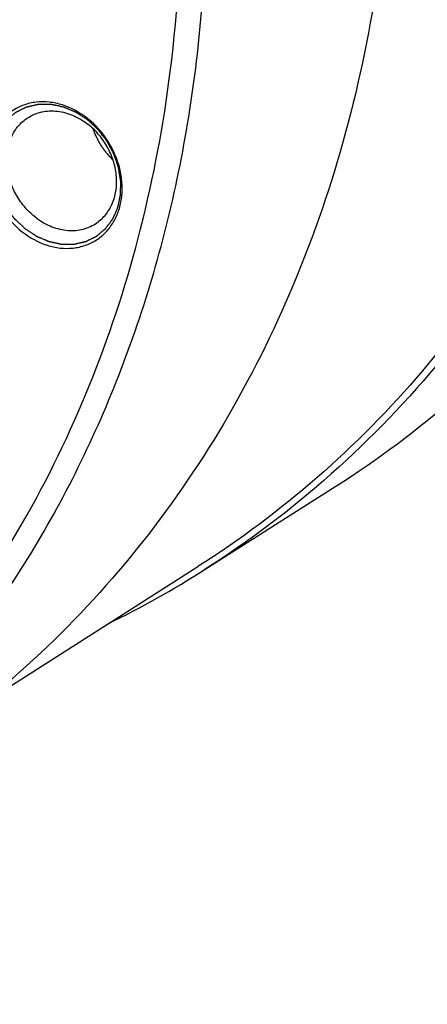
# Model space of a CAD drawing. Header units: millimetres. Extents: x 0 to 420, y 0 to 297.
# Tile 73 of 108: x 173.59 to 181.85, y 17.7 to 37.67. Entities that reach past the tile are written whole.
import ezdxf

# ---------------------------------------------------------------- set-up
doc = ezdxf.new("R2010")
doc.units = ezdxf.units.MM
doc.header["$LTSCALE"] = 23.1
doc.layers.add('NOS-TELESO', color=7, linetype='CONTINUOUS')

msp = doc.modelspace()

# ---------------------------------------------------------------- linework, layer by layer
at = {"layer": 'NOS-TELESO', "color": 7, "linetype": 'Continuous'}
for p, q in [((177.32508, 26.50474), (179.99532, 28.20383)), ((172.82292, 23.78816), (177.19729, 26.57159))]:
    msp.add_line(p, q, dxfattribs=at)
for centre, radius, start, end in [((173.86373, 34.27336), 1.76857, 51.121439, 51.765005), ((166.53881, 43.45684), 20.09272, 296.111906, 302.467746)]:
    msp.add_arc(centre, radius, start, end, dxfattribs=at)
for points, knots in [([(179.99532, 28.20383), (180.84742, 28.74602), (182.47807, 29.96609), (184.63296, 32.15276), (186.46942, 34.66534), (187.95905, 37.46373), (189.08018, 40.50448), (189.81672, 43.74078), (190.15848, 47.12332), (190.1011, 50.6009), (189.64608, 54.12107), (188.80073, 57.63086), (187.57811, 61.07745), (185.99681, 64.40901), (184.08081, 67.57534), (181.85886, 70.52885), (179.36483, 73.22465), (177.53187, 74.83497), (176.58106, 75.58411)], [0, 0, 0, 0, 0.05515499, 0.11071862, 0.1670663, 0.22451177, 0.28328681, 0.3435301, 0.4052847, 0.46850219, 0.53305161, 0.59873141, 0.66528324, 0.73240676, 0.79977486, 0.86704917, 0.93389562, 1, 1, 1, 1]), ([(173.79726, 73.75446), (174.74411, 73.00843), (176.56943, 71.40483), (179.05307, 68.72026), (181.26576, 65.77906), (183.17378, 62.62591), (184.74849, 59.30824), (185.96602, 55.87601), (186.80784, 52.38084), (187.26097, 48.87534), (187.31811, 45.41225), (186.97777, 42.0438), (186.2443, 38.82099), (185.12784, 35.79291), (183.64442, 33.00618), (181.81561, 30.50407), (179.6697, 28.32651), (178.04584, 27.11153), (177.19729, 26.57159)], [0, 0, 0, 0, 0.06610438, 0.13295083, 0.20022514, 0.26759324, 0.33471676, 0.40126859, 0.46694839, 0.53149781, 0.5947153, 0.6564699, 0.71671319, 0.77548823, 0.8329337, 0.88928138, 0.94484501, 1, 1, 1, 1]), ([(167.59936, 69.86902), (168.55017, 69.11987), (170.38314, 67.50955), (172.87716, 64.81376), (175.09911, 61.86025), (177.01511, 58.69391), (178.59641, 55.36236), (179.81903, 51.91576), (180.66438, 48.40597), (181.1194, 44.8858), (181.17678, 41.40822), (180.83502, 38.02568), (180.09848, 34.78939), (178.97735, 31.74863), (177.48772, 28.95024), (175.65126, 26.43766), (173.49637, 24.25099), (171.86572, 23.03093), (171.01362, 22.48873)], [0, 0, 0, 0, 0.06610438, 0.13295083, 0.20022514, 0.26759324, 0.33471676, 0.40126859, 0.46694839, 0.53149781, 0.5947153, 0.6564699, 0.71671319, 0.77548822, 0.8329337, 0.88928138, 0.94484501, 1, 1, 1, 1]), ([(167.25101, 20.09457), (167.82883, 20.46224), (168.94953, 21.25882), (170.5036, 22.62223), (171.92157, 24.14566), (173.19321, 25.81808), (174.30974, 27.62763), (175.26338, 29.56139), (176.04759, 31.60587), (176.86669, 34.48245), (177.43198, 38.2872), (177.37009, 43.00358), (176.57988, 47.78139), (175.58953, 50.89846), (174.98427, 52.42902)], [0, 0, 0, 0, 0.05707086, 0.11433814, 0.17199083, 0.23020349, 0.28913033, 0.34890044, 0.4096145, 0.47134277, 0.59785879, 0.72852183, 0.86284815, 1, 1, 1, 1]), ([(176.63877, 36.61153), (176.801, 37.89019), (176.94753, 40.50679), (176.64808, 44.46833), (175.84007, 48.44411), (174.97801, 51.03691), (174.46949, 52.3129)], [0, 0, 0, 0, 0.24154583, 0.48935926, 0.74258387, 1, 1, 1, 1]), ([(187.17916, 50.72191), (187.34129, 49.48557), (187.47651, 47.62477), (187.4278, 45.15896), (187.2297, 42.76126), (186.70561, 39.85232), (185.80387, 37.07623), (184.86819, 34.9922), (184.06813, 33.51107), (183.16892, 32.10903), (181.84869, 30.36059), (179.96655, 28.39296), (178.23329, 27.08264), (177.32508, 26.50474)], [0, 0, 0, 0, 0.13553971, 0.20216248, 0.26795293, 0.39690471, 0.52248254, 0.58412003, 0.64503442, 0.70529672, 0.76499171, 0.88298703, 1, 1, 1, 1]), ([(138.43144, 23.49535), (139.34145, 22.77835), (141.21968, 21.45029), (144.20377, 19.7921), (147.28914, 18.508), (150.43054, 17.61769), (153.5822, 17.13493), (156.69783, 17.06783), (159.73124, 17.41844), (162.63698, 18.18256), (165.37102, 19.34949), (167.89164, 20.902), (170.16047, 22.81649), (172.1433, 25.06356), (173.81079, 27.60871), (175.13885, 30.41342), (176.10864, 33.43499), (176.50277, 35.53959), (176.63877, 36.61153)], [0, 0, 0, 0, 0.06931812, 0.1373295, 0.20386306, 0.26882602, 0.33221449, 0.3941203, 0.45473217, 0.51432932, 0.57326628, 0.63194873, 0.69080259, 0.75024012, 0.81062805, 0.87226188, 0.93534888, 1, 1, 1, 1]), ([(174.95828, 35.66254), (174.80734, 35.78146), (174.55212, 35.92254), (174.1873, 36.00104), (173.92102, 36.00194), (173.66857, 35.94483), (173.44013, 35.83161), (173.24529, 35.66677), (173.09196, 35.45732), (172.98588, 35.21202), (172.93061, 34.94069), (172.92776, 34.65369), (172.99403, 34.26172), (173.20169, 33.79431), (173.47781, 33.48848), (173.63631, 33.3636)], [0, 0, 0, 0, 0.12927841, 0.19065013, 0.24970703, 0.30695509, 0.36323455, 0.4195779, 0.47700465, 0.53632066, 0.59798641, 0.66207526, 0.72830328, 0.86425455, 1, 1, 1, 1]), ([(173.69309, 33.42889), (173.6843, 33.43708), (173.66674, 33.45347), (173.64038, 33.47805), (173.61403, 33.50263), (173.58768, 33.52721), (173.56572, 33.54769), (173.54815, 33.56408), (173.53497, 33.57637), (173.52399, 33.58661), (173.51521, 33.59481), (173.50862, 33.60095), (173.50203, 33.6071), (173.49654, 33.61222), (173.49215, 33.61632), (173.4894, 33.61888), (173.48721, 33.62092), (173.48556, 33.62246), (173.48419, 33.62374), (173.48323, 33.62463), (173.48268, 33.62515), (173.48225, 33.62551), (173.48192, 33.62599), (173.48145, 33.62658), (173.48064, 33.62764), (173.47948, 33.62914), (173.47808, 33.63095), (173.47622, 33.63336), (173.4739, 33.63637), (173.47017, 33.64119), (173.46552, 33.64721), (173.45994, 33.65443), (173.45436, 33.66166), (173.44692, 33.67129), (173.43761, 33.68333), (173.42645, 33.69778), (173.41156, 33.71704), (173.39296, 33.74113), (173.37435, 33.76521), (173.35947, 33.78447), (173.3483, 33.79892), (173.339, 33.81096), (173.33156, 33.8206), (173.32597, 33.82782), (173.32039, 33.83504), (173.31574, 33.84106), (173.31202, 33.84588), (173.30969, 33.84889), (173.30783, 33.8513), (173.30644, 33.85311), (173.30528, 33.85461), (173.30446, 33.85566), (173.304, 33.85627), (173.30363, 33.8567), (173.30338, 33.85722), (173.30301, 33.85789), (173.30238, 33.85906), (173.30146, 33.86073), (173.30038, 33.86274), (173.29892, 33.86542), (173.2971, 33.86876), (173.29419, 33.87411), (173.29056, 33.8808), (173.2862, 33.88883), (173.28183, 33.89686), (173.27601, 33.90757), (173.26874, 33.92095), (173.26002, 33.93701), (173.24838, 33.95842), (173.23384, 33.98518), (173.2193, 34.01194), (173.20766, 34.03335), (173.19893, 34.04941), (173.19166, 34.06279), (173.18585, 34.07349), (173.18148, 34.08152), (173.17712, 34.08955), (173.17348, 34.09624), (173.17057, 34.1016), (173.16876, 34.10494), (173.1673, 34.10762), (173.16621, 34.10962), (173.16531, 34.1113), (173.16466, 34.11247), (173.16431, 34.11314), (173.16401, 34.11363), (173.16385, 34.11418), (173.16359, 34.1149), (173.16315, 34.11617), (173.16252, 34.11798), (173.16177, 34.12015), (173.16076, 34.12304), (173.1595, 34.12666), (173.15749, 34.13245), (173.15498, 34.13968), (173.15196, 34.14837), (173.14894, 34.15705), (173.14492, 34.16862), (173.13989, 34.18309), (173.13385, 34.20046), (173.1258, 34.22361), (173.11575, 34.25255), (173.10569, 34.28149), (173.09764, 34.30464), (173.0916, 34.32201), (173.08657, 34.33648), (173.08255, 34.34805), (173.07953, 34.35674), (173.07651, 34.36542), (173.074, 34.37265), (173.07199, 34.37844), (173.07073, 34.38206), (173.06972, 34.38495), (173.06897, 34.38712), (173.06834, 34.38893), (173.0679, 34.3902), (173.06766, 34.39092), (173.06743, 34.39146), (173.06738, 34.39201), (173.06724, 34.39273), (173.06704, 34.394), (173.06673, 34.39581), (173.06637, 34.39799), (173.06589, 34.40089), (173.06528, 34.40451), (173.06431, 34.41032), (173.0631, 34.41757), (173.06165, 34.42627), (173.0602, 34.43497), (173.05826, 34.44657), (173.05584, 34.46107), (173.05294, 34.47847), (173.04907, 34.50167), (173.04423, 34.53068), (173.03939, 34.55968), (173.03551, 34.58288), (173.03261, 34.60029), (173.03019, 34.61479), (173.02825, 34.62639), (173.0268, 34.63509), (173.02535, 34.64379), (173.02414, 34.65104), (173.02317, 34.65684), (173.02257, 34.66047), (173.02208, 34.66337), (173.02172, 34.66554), (173.02142, 34.66735), (173.0212, 34.66862), (173.02109, 34.66935), (173.02097, 34.6699), (173.02101, 34.67043), (173.021, 34.67114), (173.02103, 34.67238), (173.02104, 34.67416), (173.02107, 34.6763), (173.02111, 34.67914), (173.02115, 34.6827), (173.02122, 34.68839), (173.0213, 34.6955), (173.02141, 34.70404), (173.02151, 34.71258), (173.02165, 34.72396), (173.02182, 34.73819), (173.02203, 34.75526), (173.0223, 34.77803), (173.02265, 34.80649), (173.02299, 34.83495), (173.02326, 34.85771), (173.02347, 34.87479), (173.02364, 34.88901), (173.02378, 34.9004), (173.02388, 34.90893), (173.02399, 34.91747), (173.02407, 34.92459), (173.02414, 34.93028), (173.02419, 34.93384), (173.02422, 34.93668), (173.02424, 34.93882), (173.02427, 34.94059), (173.02428, 34.94184), (173.0243, 34.94255), (173.02427, 34.94309), (173.02441, 34.94358), (173.02453, 34.94426), (173.02478, 34.94543), (173.02512, 34.94711), (173.02554, 34.94912), (173.02609, 34.9518), (173.02678, 34.95516), (173.02788, 34.96052), (173.02926, 34.96723), (173.03092, 34.97528), (173.03257, 34.98333), (173.03478, 34.99406), (173.03753, 35.00747), (173.04084, 35.02357), (173.04526, 35.04503), (173.05077, 35.07186), (173.05629, 35.09869), (173.0607, 35.12015), (173.06401, 35.13624), (173.06676, 35.14966), (173.06897, 35.16039), (173.07063, 35.16844), (173.07228, 35.17649), (173.07366, 35.18319), (173.07476, 35.18856), (173.07545, 35.19191), (173.076, 35.19459), (173.07642, 35.19661), (173.07676, 35.19828), (173.077, 35.19946), (173.07715, 35.20013), (173.07722, 35.20064), (173.07745, 35.20109), (173.07771, 35.20171), (173.07818, 35.20278), (173.07885, 35.20432), (173.07965, 35.20616), (173.08072, 35.20862), (173.08206, 35.21169), (173.0842, 35.21661), (173.08688, 35.22275), (173.09009, 35.23013), (173.0933, 35.2375), (173.09759, 35.24733), (173.10294, 35.25962), (173.10936, 35.27437), (173.11793, 35.29403), (173.12863, 35.31861), (173.13934, 35.34319), (173.14791, 35.36285), (173.15433, 35.37759), (173.15968, 35.38988), (173.16397, 35.39972), (173.16718, 35.40709), (173.17039, 35.41446), (173.17307, 35.42061), (173.17521, 35.42552), (173.17655, 35.4286), (173.17762, 35.43105), (173.17842, 35.4329), (173.17909, 35.43443), (173.17955, 35.43551), (173.17983, 35.43612), (173.18, 35.4366), (173.18032, 35.43696), (173.18068, 35.43748), (173.18135, 35.43838), (173.18229, 35.43966), (173.18343, 35.4412), (173.18494, 35.44326), (173.18683, 35.44582), (173.18985, 35.44993), (173.19363, 35.45506), (173.19816, 35.46122), (173.2027, 35.46738), (173.20874, 35.4756), (173.2163, 35.48586), (173.22537, 35.49818), (173.23746, 35.51461), (173.25258, 35.53514), (173.26769, 35.55567), (173.27979, 35.5721), (173.28886, 35.58442), (173.29641, 35.59469), (173.30246, 35.6029), (173.30699, 35.60906), (173.31153, 35.61522), (173.31531, 35.62035), (173.31833, 35.62446), (173.32022, 35.62702), (173.32173, 35.62908), (173.32286, 35.63062), (173.32381, 35.6319), (173.32447, 35.6328), (173.32485, 35.63331), (173.32511, 35.63372), (173.3255, 35.63399), (173.32596, 35.63441), (173.32681, 35.63511), (173.328, 35.63612), (173.32943, 35.63733), (173.33134, 35.63895), (173.33372, 35.64097), (173.33754, 35.6442), (173.34232, 35.64824), (173.34804, 35.65309), (173.35377, 35.65794), (173.36141, 35.66441), (173.37096, 35.67249), (173.38241, 35.68219), (173.39769, 35.69512), (173.41678, 35.71128), (173.43587, 35.72744), (173.45115, 35.74037), (173.4626, 35.75007), (173.47215, 35.75815), (173.47979, 35.76462), (173.48551, 35.76947), (173.49124, 35.77432), (173.49601, 35.77836), (173.49983, 35.78159), (173.50222, 35.78361), (173.50413, 35.78523), (173.50556, 35.78644), (173.50676, 35.78745), (173.50759, 35.78816), (173.50807, 35.78855), (173.50841, 35.78889), (173.50885, 35.78907), (173.5094, 35.78936), (173.51038, 35.78984), (173.51178, 35.79054), (173.51345, 35.79138), (173.51569, 35.7925), (173.51848, 35.79389), (173.52295, 35.79613), (173.52853, 35.79892), (173.53524, 35.80228), (173.54194, 35.80563), (173.55088, 35.8101), (173.56205, 35.81569), (173.57545, 35.8224), (173.59333, 35.83134), (173.61567, 35.84252), (173.63802, 35.85369), (173.65589, 35.86264), (173.6693, 35.86934), (173.68047, 35.87493), (173.68941, 35.8794), (173.69611, 35.88276), (173.70281, 35.88611), (173.7084, 35.8889), (173.71287, 35.89114), (173.71566, 35.89254), (173.71789, 35.89366), (173.71957, 35.89449), (173.72097, 35.89519), (173.72194, 35.89569), (173.72251, 35.89595), (173.7229, 35.8962), (173.7234, 35.89627), (173.72402, 35.89643), (173.72513, 35.89668), (173.7267, 35.89704), (173.72859, 35.89748), (173.73111, 35.89806), (173.73426, 35.89879), (173.7393, 35.89995), (173.7456, 35.90141), (173.75316, 35.90315), (173.76072, 35.9049), (173.7708, 35.90723), (173.7834, 35.91014), (173.79852, 35.91363), (173.81868, 35.91828), (173.84388, 35.9241), (173.86908, 35.92992), (173.88924, 35.93457), (173.90436, 35.93807), (173.91696, 35.94098), (173.92704, 35.9433), (173.9346, 35.94505), (173.94216, 35.94679), (173.94847, 35.94825), (173.95351, 35.94941), (173.95666, 35.95014), (173.95918, 35.95072), (173.96107, 35.95116), (173.96264, 35.95152), (173.96374, 35.95178), (173.96437, 35.95191), (173.96484, 35.95206), (173.96534, 35.95202), (173.96599, 35.95204), (173.96714, 35.95203), (173.96878, 35.95204), (173.97074, 35.95204), (173.97337, 35.95204), (173.97664, 35.95205), (173.98189, 35.95205), (173.98844, 35.95206), (173.99631, 35.95207), (174.00417, 35.95208), (174.01466, 35.9521), (174.02777, 35.95211), (174.0435, 35.95214), (174.06447, 35.95216), (174.09068, 35.9522), (174.1169, 35.95223), (174.13787, 35.95226), (174.1536, 35.95228), (174.16671, 35.9523), (174.1772, 35.95231), (174.18506, 35.95232), (174.19293, 35.95233), (174.19948, 35.95234), (174.20473, 35.95235), (174.208, 35.95235), (174.21063, 35.95236), (174.21259, 35.95236), (174.21423, 35.95236), (174.21538, 35.95237), (174.21603, 35.95236), (174.21652, 35.9524), (174.21702, 35.95225), (174.21769, 35.95212), (174.21886, 35.95187), (174.22052, 35.95153), (174.22252, 35.9511), (174.22519, 35.95055), (174.22852, 35.94984), (174.23385, 35.94873), (174.24052, 35.94733), (174.24851, 35.94565), (174.25651, 35.94397), (174.26717, 35.94173), (174.2805, 35.93893), (174.2965, 35.93557), (174.31782, 35.93109), (174.34448, 35.92549), (174.37114, 35.91989), (174.39246, 35.91541), (174.40846, 35.91205), (174.42179, 35.90925), (174.43245, 35.90701), (174.44045, 35.90533), (174.44844, 35.90365), (174.45511, 35.90225), (174.46044, 35.90113), (174.46377, 35.90043), (174.46644, 35.89987), (174.46844, 35.89945), (174.4701, 35.8991), (174.47127, 35.89886), (174.47193, 35.89871), (174.47244, 35.89864), (174.47292, 35.8984), (174.47358, 35.89813), (174.47472, 35.89764), (174.47635, 35.89696), (174.4783, 35.89613), (174.48091, 35.89503), (174.48417, 35.89365), (174.48939, 35.89145), (174.49591, 35.88869), (174.50373, 35.88539), (174.51156, 35.88208), (174.52199, 35.87767), (174.53503, 35.87216), (174.55068, 35.86555), (174.57155, 35.85673), (174.59763, 35.84571), (174.62372, 35.83469), (174.64458, 35.82588), (174.66023, 35.81927), (174.67327, 35.81376), (174.68371, 35.80935), (174.69153, 35.80604), (174.69936, 35.80274), (174.70588, 35.79998), (174.71109, 35.79778), (174.71435, 35.7964), (174.71696, 35.7953), (174.71892, 35.79447), (174.72055, 35.79378), (174.72169, 35.7933), (174.72234, 35.79302), (174.72284, 35.79285), (174.7233, 35.7925), (174.72392, 35.79211), (174.72501, 35.79138), (174.72657, 35.79037), (174.72844, 35.78914), (174.73093, 35.7875), (174.73405, 35.78546), (174.73904, 35.78219), (174.74527, 35.7781), (174.75275, 35.7732), (174.76023, 35.76829), (174.7702, 35.76175), (174.78267, 35.75358), (174.79763, 35.74377), (174.81757, 35.73069), (174.84251, 35.71434), (174.87243, 35.69472), (174.90234, 35.6751), (174.93226, 35.65548), (174.95221, 35.64241), (174.96218, 35.63587)], [0, 0, 0, 0, 0.0078125, 0.015625, 0.0234375, 0.03125, 0.0390625, 0.04296875, 0.046875, 0.05078125, 0.05273438, 0.0546875, 0.05664062, 0.05859375, 0.05957031, 0.06054688, 0.06103516, 0.06152344, 0.06201172, 0.06225586, 0.06237793, 0.0625, 0.06262207, 0.06274414, 0.06298828, 0.06347656, 0.06396484, 0.06445312, 0.06542969, 0.06640625, 0.06835938, 0.0703125, 0.07226562, 0.07421875, 0.078125, 0.08203125, 0.0859375, 0.09375, 0.1015625, 0.10546875, 0.109375, 0.11328125, 0.11523438, 0.1171875, 0.11914062, 0.12109375, 0.12207031, 0.12304688, 0.12353516, 0.12402344, 0.12451172, 0.12475586, 0.12487793, 0.125, 0.12512207, 0.12524414, 0.12548828, 0.12597656, 0.12646484, 0.12695312, 0.12792969, 0.12890625, 0.13085938, 0.1328125, 0.13476562, 0.13671875, 0.140625, 0.14453125, 0.1484375, 0.15625, 0.1640625, 0.16796875, 0.171875, 0.17578125, 0.17773438, 0.1796875, 0.18164062, 0.18359375, 0.18457031, 0.18554688, 0.18603516, 0.18652344, 0.18701172, 0.18725586, 0.18737793, 0.1875, 0.18762207, 0.18774414, 0.18798828, 0.18847656, 0.18896484, 0.18945312, 0.19042969, 0.19140625, 0.19335938, 0.1953125, 0.19726562, 0.19921875, 0.203125, 0.20703125, 0.2109375, 0.21875, 0.2265625, 0.23046875, 0.234375, 0.23828125, 0.24023438, 0.2421875, 0.24414062, 0.24609375, 0.24707031, 0.24804688, 0.24853516, 0.24902344, 0.24951172, 0.24975586, 0.24987793, 0.25, 0.25012207, 0.25024414, 0.25048828, 0.25097656, 0.25146484, 0.25195312, 0.25292969, 0.25390625, 0.25585938, 0.2578125, 0.25976562, 0.26171875, 0.265625, 0.26953125, 0.2734375, 0.28125, 0.2890625, 0.29296875, 0.296875, 0.30078125, 0.30273438, 0.3046875, 0.30664062, 0.30859375, 0.30957031, 0.31054688, 0.31103516, 0.31152344, 0.31201172, 0.31225586, 0.31237793, 0.3125, 0.31262207, 0.31274414, 0.31298828, 0.31347656, 0.31396484, 0.31445312, 0.31542969, 0.31640625, 0.31835938, 0.3203125, 0.32226562, 0.32421875, 0.328125, 0.33203125, 0.3359375, 0.34375, 0.3515625, 0.35546875, 0.359375, 0.36328125, 0.36523438, 0.3671875, 0.36914062, 0.37109375, 0.37207031, 0.37304688, 0.37353516, 0.37402344, 0.37451172, 0.37475586, 0.37487793, 0.375, 0.37512207, 0.37524414, 0.37548828, 0.37597656, 0.37646484, 0.37695312, 0.37792969, 0.37890625, 0.38085938, 0.3828125, 0.38476562, 0.38671875, 0.390625, 0.39453125, 0.3984375, 0.40625, 0.4140625, 0.41796875, 0.421875, 0.42578125, 0.42773438, 0.4296875, 0.43164062, 0.43359375, 0.43457031, 0.43554688, 0.43603516, 0.43652344, 0.43701172, 0.43725586, 0.43737793, 0.4375, 0.43762207, 0.43774414, 0.43798828, 0.43847656, 0.43896484, 0.43945312, 0.44042969, 0.44140625, 0.44335938, 0.4453125, 0.44726562, 0.44921875, 0.453125, 0.45703125, 0.4609375, 0.46875, 0.4765625, 0.48046875, 0.484375, 0.48828125, 0.49023438, 0.4921875, 0.49414062, 0.49609375, 0.49707031, 0.49804688, 0.49853516, 0.49902344, 0.49951172, 0.49975586, 0.49987793, 0.5, 0.50012207, 0.50024414, 0.50048828, 0.50097656, 0.50146484, 0.50195312, 0.50292969, 0.50390625, 0.50585938, 0.5078125, 0.50976562, 0.51171875, 0.515625, 0.51953125, 0.5234375, 0.53125, 0.5390625, 0.54296875, 0.546875, 0.55078125, 0.55273438, 0.5546875, 0.55664062, 0.55859375, 0.55957031, 0.56054688, 0.56103516, 0.56152344, 0.56201172, 0.56225586, 0.56237793, 0.5625, 0.56262207, 0.56274414, 0.56298828, 0.56347656, 0.56396484, 0.56445312, 0.56542969, 0.56640625, 0.56835938, 0.5703125, 0.57226562, 0.57421875, 0.578125, 0.58203125, 0.5859375, 0.59375, 0.6015625, 0.60546875, 0.609375, 0.61328125, 0.61523438, 0.6171875, 0.61914062, 0.62109375, 0.62207031, 0.62304688, 0.62353516, 0.62402344, 0.62451172, 0.62475586, 0.62487793, 0.625, 0.62512207, 0.62524414, 0.62548828, 0.62597656, 0.62646484, 0.62695312, 0.62792969, 0.62890625, 0.63085938, 0.6328125, 0.63476562, 0.63671875, 0.640625, 0.64453125, 0.6484375, 0.65625, 0.6640625, 0.66796875, 0.671875, 0.67578125, 0.67773438, 0.6796875, 0.68164062, 0.68359375, 0.68457031, 0.68554688, 0.68603516, 0.68652344, 0.68701172, 0.68725586, 0.68737793, 0.6875, 0.68762207, 0.68774414, 0.68798828, 0.68847656, 0.68896484, 0.68945312, 0.69042969, 0.69140625, 0.69335938, 0.6953125, 0.69726562, 0.69921875, 0.703125, 0.70703125, 0.7109375, 0.71875, 0.7265625, 0.73046875, 0.734375, 0.73828125, 0.74023438, 0.7421875, 0.74414062, 0.74609375, 0.74707031, 0.74804688, 0.74853516, 0.74902344, 0.74951172, 0.74975586, 0.74987793, 0.75, 0.75012207, 0.75024414, 0.75048828, 0.75097656, 0.75146484, 0.75195312, 0.75292969, 0.75390625, 0.75585938, 0.7578125, 0.75976562, 0.76171875, 0.765625, 0.76953125, 0.7734375, 0.78125, 0.7890625, 0.79296875, 0.796875, 0.80078125, 0.80273438, 0.8046875, 0.80664062, 0.80859375, 0.80957031, 0.81054688, 0.81103516, 0.81152344, 0.81201172, 0.81225586, 0.81237793, 0.8125, 0.81262207, 0.81274414, 0.81298828, 0.81347656, 0.81396484, 0.81445312, 0.81542969, 0.81640625, 0.81835938, 0.8203125, 0.82226562, 0.82421875, 0.828125, 0.83203125, 0.8359375, 0.84375, 0.8515625, 0.85546875, 0.859375, 0.86328125, 0.86523438, 0.8671875, 0.86914062, 0.87109375, 0.87207031, 0.87304688, 0.87353516, 0.87402344, 0.87451172, 0.87475586, 0.87487793, 0.875, 0.87512207, 0.87524414, 0.87548828, 0.87597656, 0.87646484, 0.87695312, 0.87792969, 0.87890625, 0.88085938, 0.8828125, 0.88476562, 0.88671875, 0.890625, 0.89453125, 0.8984375, 0.90625, 0.9140625, 0.91796875, 0.921875, 0.92578125, 0.92773438, 0.9296875, 0.93164062, 0.93359375, 0.93457031, 0.93554688, 0.93603516, 0.93652344, 0.93701172, 0.93725586, 0.93737793, 0.9375, 0.93762207, 0.93774414, 0.93798828, 0.93847656, 0.93896484, 0.93945312, 0.94042969, 0.94140625, 0.94335938, 0.9453125, 0.94726562, 0.94921875, 0.953125, 0.95703125, 0.9609375, 0.96875, 0.9765625, 0.984375, 0.9921875, 1, 1, 1, 1]), ([(173.7524, 35.67758), (173.79517, 35.7048), (173.88628, 35.75189), (174.08513, 35.8135), (174.35844, 35.82429), (174.6851, 35.73327), (174.88374, 35.61273), (174.97624, 35.53985)], [0, 0, 0, 0, 0.11611981, 0.23343071, 0.47480393, 0.73026741, 1, 1, 1, 1]), ([(173.89751, 33.66392), (173.81634, 33.72787), (173.66641, 33.87454), (173.4907, 34.13461), (173.37107, 34.42267), (173.31483, 34.72195), (173.32572, 35.01511), (173.40414, 35.28496), (173.54646, 35.51459), (173.67991, 35.63145), (173.7524, 35.67758)], [0, 0, 0, 0, 0.13300848, 0.2677184, 0.40145568, 0.53172629, 0.65670521, 0.77568553, 0.88939511, 1, 1, 1, 1]), ([(173.63631, 33.3636), (173.78665, 33.24515), (174.04072, 33.10449), (174.40397, 33.02554), (174.66924, 33.02382), (174.92097, 33.07962), (175.14909, 33.19113), (175.34411, 33.35396), (175.49818, 33.56125), (175.60556, 33.80441), (175.66264, 34.07377), (175.66777, 34.35913), (175.60506, 34.74959), (175.4023, 35.2167), (175.13038, 35.52392), (174.97381, 35.65016)], [0, 0, 0, 0, 0.12933802, 0.19075227, 0.24985667, 0.30714775, 0.36345396, 0.41979744, 0.47719284, 0.53644868, 0.59803508, 0.66203976, 0.72819518, 0.86410052, 1, 1, 1, 1]), ([(173.69309, 33.42889), (173.70288, 33.42245), (173.72246, 33.40956), (173.75184, 33.39024), (173.78121, 33.37091), (173.81058, 33.35158), (173.83506, 33.33548), (173.85464, 33.32259), (173.86933, 33.31293), (173.88157, 33.30488), (173.89136, 33.29844), (173.8987, 33.2936), (173.90605, 33.28877), (173.91217, 33.28475), (173.91706, 33.28152), (173.92012, 33.27951), (173.92257, 33.2779), (173.92441, 33.27669), (173.92594, 33.27569), (173.92701, 33.27498), (173.92762, 33.27459), (173.92807, 33.27425), (173.92857, 33.27408), (173.92922, 33.27379), (173.93036, 33.27331), (173.93199, 33.27261), (173.93394, 33.27178), (173.93655, 33.27067), (173.93981, 33.26928), (173.94502, 33.26705), (173.95154, 33.26428), (173.95935, 33.26094), (173.96717, 33.25761), (173.9776, 33.25316), (173.99063, 33.2476), (174.00627, 33.24094), (174.02712, 33.23205), (174.05318, 33.22093), (174.07925, 33.20982), (174.1001, 33.20093), (174.11574, 33.19426), (174.12877, 33.1887), (174.13919, 33.18426), (174.14701, 33.18092), (174.15483, 33.17759), (174.16135, 33.17481), (174.16656, 33.17259), (174.16982, 33.1712), (174.17242, 33.17009), (174.17438, 33.16925), (174.17601, 33.16856), (174.17715, 33.16807), (174.1778, 33.1678), (174.17828, 33.16756), (174.17879, 33.16749), (174.17945, 33.16733), (174.18062, 33.16709), (174.18229, 33.16673), (174.18428, 33.1663), (174.18695, 33.16573), (174.19028, 33.16502), (174.19561, 33.16388), (174.20228, 33.16246), (174.21027, 33.16075), (174.21827, 33.15904), (174.22893, 33.15676), (174.24226, 33.15391), (174.25826, 33.15049), (174.27958, 33.14593), (174.30624, 33.14023), (174.33289, 33.13453), (174.35422, 33.12998), (174.37021, 33.12656), (174.38354, 33.12371), (174.3942, 33.12143), (174.4022, 33.11972), (174.41019, 33.11801), (174.41686, 33.11658), (174.42219, 33.11544), (174.42552, 33.11473), (174.42819, 33.11416), (174.43019, 33.11373), (174.43185, 33.11338), (174.43302, 33.11312), (174.43369, 33.11299), (174.43418, 33.11285), (174.43469, 33.11289), (174.43535, 33.11287), (174.43652, 33.11288), (174.43819, 33.11288), (174.44019, 33.11288), (174.44286, 33.11287), (174.4462, 33.11287), (174.45153, 33.11287), (174.45821, 33.11286), (174.46622, 33.11286), (174.47422, 33.11286), (174.4849, 33.11285), (174.49825, 33.11284), (174.51426, 33.11283), (174.53561, 33.11282), (174.56231, 33.1128), (174.589, 33.11279), (174.61035, 33.11277), (174.62637, 33.11276), (174.63971, 33.11275), (174.65039, 33.11275), (174.6584, 33.11274), (174.6664, 33.11274), (174.67308, 33.11273), (174.67841, 33.11273), (174.68175, 33.11273), (174.68442, 33.11273), (174.68642, 33.11273), (174.68809, 33.11273), (174.68926, 33.11272), (174.68992, 33.11273), (174.69044, 33.11269), (174.69089, 33.11284), (174.69151, 33.11297), (174.69259, 33.11322), (174.69414, 33.11357), (174.696, 33.114), (174.69848, 33.11457), (174.70157, 33.11527), (174.70653, 33.11641), (174.71272, 33.11782), (174.72016, 33.11953), (174.72759, 33.12123), (174.7375, 33.12349), (174.74989, 33.12633), (174.76476, 33.12973), (174.78458, 33.13426), (174.80936, 33.13993), (174.83413, 33.1456), (174.85395, 33.15013), (174.86882, 33.15353), (174.88121, 33.15636), (174.89112, 33.15863), (174.89855, 33.16033), (174.90599, 33.16203), (174.91218, 33.16345), (174.91714, 33.16458), (174.92023, 33.16529), (174.92271, 33.16586), (174.92457, 33.16628), (174.92612, 33.16664), (174.9272, 33.16688), (174.92782, 33.16703), (174.9283, 33.1671), (174.9287, 33.16735), (174.92927, 33.16761), (174.93024, 33.1681), (174.93164, 33.16879), (174.93332, 33.16963), (174.93556, 33.17073), (174.93836, 33.17212), (174.94284, 33.17434), (174.94844, 33.17711), (174.95516, 33.18043), (174.96188, 33.18376), (174.97083, 33.18819), (174.98203, 33.19373), (174.99547, 33.20038), (175.01338, 33.20925), (175.03578, 33.22034), (175.05817, 33.23142), (175.07609, 33.24029), (175.08952, 33.24694), (175.10072, 33.25248), (175.10968, 33.25691), (175.11639, 33.26024), (175.12311, 33.26357), (175.12871, 33.26634), (175.13319, 33.26855), (175.13599, 33.26994), (175.13823, 33.27105), (175.13991, 33.27188), (175.14131, 33.27257), (175.14229, 33.27305), (175.14284, 33.27334), (175.14328, 33.27351), (175.14362, 33.27385), (175.14411, 33.27424), (175.14494, 33.27495), (175.14614, 33.27595), (175.14758, 33.27716), (175.14949, 33.27877), (175.15189, 33.28078), (175.15572, 33.28399), (175.16051, 33.28801), (175.16626, 33.29284), (175.172, 33.29766), (175.17967, 33.30409), (175.18925, 33.31213), (175.20074, 33.32178), (175.21607, 33.33464), (175.23522, 33.35072), (175.25438, 33.3668), (175.26971, 33.37966), (175.2812, 33.38931), (175.29078, 33.39735), (175.29844, 33.40378), (175.30419, 33.4086), (175.30994, 33.41343), (175.31473, 33.41745), (175.31856, 33.42066), (175.32095, 33.42267), (175.32287, 33.42428), (175.32431, 33.42549), (175.3255, 33.42649), (175.32635, 33.42719), (175.32682, 33.4276), (175.3272, 33.42787), (175.32746, 33.4283), (175.32786, 33.42881), (175.32853, 33.42973), (175.3295, 33.43103), (175.33065, 33.43259), (175.33219, 33.43468), (175.33412, 33.43729), (175.33721, 33.44146), (175.34106, 33.44667), (175.34569, 33.45293), (175.35032, 33.45919), (175.35649, 33.46754), (175.3642, 33.47797), (175.37345, 33.49048), (175.38579, 33.50717), (175.40121, 33.52804), (175.41664, 33.5489), (175.42897, 33.56559), (175.43823, 33.5781), (175.44594, 33.58854), (175.45211, 33.59688), (175.45674, 33.60314), (175.46136, 33.6094), (175.46522, 33.61461), (175.4683, 33.61878), (175.47023, 33.62139), (175.47177, 33.62348), (175.47293, 33.62504), (175.47389, 33.62635), (175.47457, 33.62726), (175.47495, 33.62779), (175.47527, 33.62815), (175.47544, 33.62863), (175.47571, 33.62923), (175.47617, 33.63028), (175.47683, 33.63179), (175.47762, 33.6336), (175.47868, 33.63601), (175.48, 33.63903), (175.48211, 33.64385), (175.48475, 33.64988), (175.48792, 33.65712), (175.49109, 33.66435), (175.49531, 33.674), (175.50059, 33.68606), (175.50693, 33.70053), (175.51538, 33.71983), (175.52594, 33.74395), (175.5365, 33.76807), (175.54495, 33.78737), (175.55129, 33.80184), (175.55657, 33.8139), (175.5608, 33.82355), (175.56397, 33.83078), (175.56713, 33.83802), (175.56977, 33.84405), (175.57189, 33.84887), (175.57321, 33.85189), (175.57426, 33.8543), (175.57506, 33.85611), (175.57571, 33.85762), (175.57618, 33.85867), (175.57643, 33.85928), (175.57667, 33.85971), (175.57674, 33.86023), (175.57689, 33.8609), (175.57713, 33.86207), (175.57748, 33.86375), (175.5779, 33.86576), (175.57846, 33.86843), (175.57916, 33.87178), (175.58028, 33.87714), (175.58169, 33.88384), (175.58337, 33.89188), (175.58505, 33.89991), (175.58729, 33.91063), (175.59009, 33.92402), (175.59346, 33.9401), (175.59794, 33.96153), (175.60355, 33.98832), (175.60916, 34.01511), (175.61364, 34.03654), (175.61701, 34.05261), (175.61981, 34.06601), (175.62205, 34.07672), (175.62373, 34.08476), (175.62541, 34.09279), (175.62682, 34.09949), (175.62794, 34.10485), (175.62864, 34.1082), (175.6292, 34.11088), (175.62962, 34.11289), (175.62997, 34.11456), (175.63022, 34.11573), (175.63035, 34.11641), (175.63049, 34.1169), (175.63046, 34.11744), (175.63048, 34.11815), (175.6305, 34.11939), (175.63053, 34.12117), (175.63056, 34.1233), (175.6306, 34.12615), (175.63066, 34.1297), (175.63074, 34.13539), (175.63085, 34.1425), (175.63098, 34.15103), (175.63112, 34.15956), (175.63129, 34.17094), (175.63151, 34.18516), (175.63177, 34.20222), (175.63212, 34.22497), (175.63256, 34.25341), (175.633, 34.28184), (175.63335, 34.30459), (175.63361, 34.32166), (175.63383, 34.33588), (175.634, 34.34725), (175.63413, 34.35578), (175.63426, 34.36431), (175.63437, 34.37142), (175.63446, 34.37711), (175.63451, 34.38066), (175.63456, 34.38351), (175.63459, 34.38564), (175.63462, 34.38742), (175.63464, 34.38866), (175.63464, 34.38938), (175.63469, 34.3899), (175.63456, 34.39046), (175.63445, 34.3912), (175.63423, 34.39249), (175.63393, 34.39433), (175.63356, 34.39655), (175.63307, 34.3995), (175.63246, 34.40319), (175.63148, 34.40909), (175.63026, 34.41647), (175.6288, 34.42533), (175.62734, 34.43419), (175.62539, 34.44599), (175.62295, 34.46075), (175.62002, 34.47846), (175.61611, 34.50208), (175.61123, 34.5316), (175.60635, 34.56112), (175.60245, 34.58473), (175.59952, 34.60245), (175.59708, 34.61721), (175.59513, 34.62901), (175.59367, 34.63787), (175.5922, 34.64672), (175.59098, 34.6541), (175.59001, 34.66001), (175.5894, 34.6637), (175.58891, 34.66665), (175.58854, 34.66886), (175.58823, 34.67071), (175.58803, 34.672), (175.5879, 34.67274), (175.58784, 34.6733), (175.58762, 34.67382), (175.58738, 34.67454), (175.58695, 34.67578), (175.58634, 34.67756), (175.5856, 34.67969), (175.58461, 34.68254), (175.58338, 34.68609), (175.58141, 34.69178), (175.57895, 34.69889), (175.576, 34.70742), (175.57305, 34.71596), (175.56911, 34.72734), (175.56419, 34.74156), (175.55829, 34.75862), (175.55042, 34.78138), (175.54058, 34.80982), (175.53074, 34.83827), (175.52287, 34.86102), (175.51696, 34.87809), (175.51204, 34.89231), (175.5081, 34.90369), (175.50515, 34.91222), (175.5022, 34.92075), (175.49974, 34.92787), (175.49777, 34.93355), (175.49654, 34.93711), (175.49556, 34.93995), (175.49482, 34.94209), (175.4942, 34.94386), (175.49378, 34.94511), (175.49352, 34.94582), (175.49337, 34.94636), (175.49307, 34.94685), (175.49272, 34.94753), (175.49208, 34.9487), (175.49118, 34.95037), (175.49009, 34.95238), (175.48864, 34.95506), (175.48683, 34.95841), (175.48394, 34.96377), (175.48033, 34.97048), (175.47599, 34.97852), (175.47165, 34.98656), (175.46586, 34.99728), (175.45863, 35.01068), (175.44995, 35.02676), (175.43838, 35.0482), (175.42391, 35.075), (175.40945, 35.1018), (175.39787, 35.12324), (175.38919, 35.13932), (175.38196, 35.15272), (175.37617, 35.16345), (175.37184, 35.17149), (175.3675, 35.17953), (175.36388, 35.18623), (175.36099, 35.19159), (175.35918, 35.19494), (175.35773, 35.19762), (175.35665, 35.19963), (175.35574, 35.2013), (175.35511, 35.20248), (175.35474, 35.20314), (175.3545, 35.20366), (175.35412, 35.2041), (175.35367, 35.20471), (175.35285, 35.20576), (175.3517, 35.20727), (175.35031, 35.20908), (175.34845, 35.21149), (175.34613, 35.21451), (175.34243, 35.21934), (175.33779, 35.22537), (175.33223, 35.23261), (175.32667, 35.23985), (175.31925, 35.24951), (175.30998, 35.26158), (175.29886, 35.27606), (175.28403, 35.29537), (175.26549, 35.31951), (175.24695, 35.34365), (175.23212, 35.36296), (175.22099, 35.37744), (175.21172, 35.38951), (175.20431, 35.39917), (175.19874, 35.40641), (175.19318, 35.41365), (175.18855, 35.41968), (175.18484, 35.42451), (175.18252, 35.42753), (175.18067, 35.42994), (175.17928, 35.43175), (175.17812, 35.43326), (175.17731, 35.43432), (175.17684, 35.43492), (175.17652, 35.43539), (175.17607, 35.43576), (175.17552, 35.43629), (175.17454, 35.4372), (175.17315, 35.43851), (175.17147, 35.44007), (175.16924, 35.44216), (175.16645, 35.44477), (175.16199, 35.44895), (175.15641, 35.45417), (175.14971, 35.46043), (175.14301, 35.4667), (175.13408, 35.47505), (175.12292, 35.4855), (175.10952, 35.49803), (175.09166, 35.51473), (175.06934, 35.53562), (175.04255, 35.56068), (175.01576, 35.58574), (174.98897, 35.6108), (174.97111, 35.62751), (174.96218, 35.63587)], [0, 0, 0, 0, 0.0078125, 0.015625, 0.0234375, 0.03125, 0.0390625, 0.04296875, 0.046875, 0.05078125, 0.05273438, 0.0546875, 0.05664062, 0.05859375, 0.05957031, 0.06054688, 0.06103516, 0.06152344, 0.06201172, 0.06225586, 0.06237793, 0.0625, 0.06262207, 0.06274414, 0.06298828, 0.06347656, 0.06396484, 0.06445312, 0.06542969, 0.06640625, 0.06835938, 0.0703125, 0.07226562, 0.07421875, 0.078125, 0.08203125, 0.0859375, 0.09375, 0.1015625, 0.10546875, 0.109375, 0.11328125, 0.11523438, 0.1171875, 0.11914062, 0.12109375, 0.12207031, 0.12304688, 0.12353516, 0.12402344, 0.12451172, 0.12475586, 0.12487793, 0.125, 0.12512207, 0.12524414, 0.12548828, 0.12597656, 0.12646484, 0.12695312, 0.12792969, 0.12890625, 0.13085938, 0.1328125, 0.13476562, 0.13671875, 0.140625, 0.14453125, 0.1484375, 0.15625, 0.1640625, 0.16796875, 0.171875, 0.17578125, 0.17773438, 0.1796875, 0.18164062, 0.18359375, 0.18457031, 0.18554688, 0.18603516, 0.18652344, 0.18701172, 0.18725586, 0.18737793, 0.1875, 0.18762207, 0.18774414, 0.18798828, 0.18847656, 0.18896484, 0.18945312, 0.19042969, 0.19140625, 0.19335938, 0.1953125, 0.19726562, 0.19921875, 0.203125, 0.20703125, 0.2109375, 0.21875, 0.2265625, 0.23046875, 0.234375, 0.23828125, 0.24023438, 0.2421875, 0.24414062, 0.24609375, 0.24707031, 0.24804688, 0.24853516, 0.24902344, 0.24951172, 0.24975586, 0.24987793, 0.25, 0.25012207, 0.25024414, 0.25048828, 0.25097656, 0.25146484, 0.25195312, 0.25292969, 0.25390625, 0.25585938, 0.2578125, 0.25976562, 0.26171875, 0.265625, 0.26953125, 0.2734375, 0.28125, 0.2890625, 0.29296875, 0.296875, 0.30078125, 0.30273438, 0.3046875, 0.30664062, 0.30859375, 0.30957031, 0.31054688, 0.31103516, 0.31152344, 0.31201172, 0.31225586, 0.31237793, 0.3125, 0.31262207, 0.31274414, 0.31298828, 0.31347656, 0.31396484, 0.31445312, 0.31542969, 0.31640625, 0.31835938, 0.3203125, 0.32226562, 0.32421875, 0.328125, 0.33203125, 0.3359375, 0.34375, 0.3515625, 0.35546875, 0.359375, 0.36328125, 0.36523438, 0.3671875, 0.36914062, 0.37109375, 0.37207031, 0.37304688, 0.37353516, 0.37402344, 0.37451172, 0.37475586, 0.37487793, 0.375, 0.37512207, 0.37524414, 0.37548828, 0.37597656, 0.37646484, 0.37695312, 0.37792969, 0.37890625, 0.38085938, 0.3828125, 0.38476562, 0.38671875, 0.390625, 0.39453125, 0.3984375, 0.40625, 0.4140625, 0.41796875, 0.421875, 0.42578125, 0.42773438, 0.4296875, 0.43164062, 0.43359375, 0.43457031, 0.43554688, 0.43603516, 0.43652344, 0.43701172, 0.43725586, 0.43737793, 0.4375, 0.43762207, 0.43774414, 0.43798828, 0.43847656, 0.43896484, 0.43945312, 0.44042969, 0.44140625, 0.44335938, 0.4453125, 0.44726562, 0.44921875, 0.453125, 0.45703125, 0.4609375, 0.46875, 0.4765625, 0.48046875, 0.484375, 0.48828125, 0.49023438, 0.4921875, 0.49414062, 0.49609375, 0.49707031, 0.49804688, 0.49853516, 0.49902344, 0.49951172, 0.49975586, 0.49987793, 0.5, 0.50012207, 0.50024414, 0.50048828, 0.50097656, 0.50146484, 0.50195312, 0.50292969, 0.50390625, 0.50585938, 0.5078125, 0.50976562, 0.51171875, 0.515625, 0.51953125, 0.5234375, 0.53125, 0.5390625, 0.54296875, 0.546875, 0.55078125, 0.55273438, 0.5546875, 0.55664062, 0.55859375, 0.55957031, 0.56054688, 0.56103516, 0.56152344, 0.56201172, 0.56225586, 0.56237793, 0.5625, 0.56262207, 0.56274414, 0.56298828, 0.56347656, 0.56396484, 0.56445312, 0.56542969, 0.56640625, 0.56835938, 0.5703125, 0.57226562, 0.57421875, 0.578125, 0.58203125, 0.5859375, 0.59375, 0.6015625, 0.60546875, 0.609375, 0.61328125, 0.61523438, 0.6171875, 0.61914062, 0.62109375, 0.62207031, 0.62304688, 0.62353516, 0.62402344, 0.62451172, 0.62475586, 0.62487793, 0.625, 0.62512207, 0.62524414, 0.62548828, 0.62597656, 0.62646484, 0.62695312, 0.62792969, 0.62890625, 0.63085938, 0.6328125, 0.63476562, 0.63671875, 0.640625, 0.64453125, 0.6484375, 0.65625, 0.6640625, 0.66796875, 0.671875, 0.67578125, 0.67773438, 0.6796875, 0.68164062, 0.68359375, 0.68457031, 0.68554688, 0.68603516, 0.68652344, 0.68701172, 0.68725586, 0.68737793, 0.6875, 0.68762207, 0.68774414, 0.68798828, 0.68847656, 0.68896484, 0.68945312, 0.69042969, 0.69140625, 0.69335938, 0.6953125, 0.69726562, 0.69921875, 0.703125, 0.70703125, 0.7109375, 0.71875, 0.7265625, 0.73046875, 0.734375, 0.73828125, 0.74023438, 0.7421875, 0.74414062, 0.74609375, 0.74707031, 0.74804688, 0.74853516, 0.74902344, 0.74951172, 0.74975586, 0.74987793, 0.75, 0.75012207, 0.75024414, 0.75048828, 0.75097656, 0.75146484, 0.75195312, 0.75292969, 0.75390625, 0.75585938, 0.7578125, 0.75976562, 0.76171875, 0.765625, 0.76953125, 0.7734375, 0.78125, 0.7890625, 0.79296875, 0.796875, 0.80078125, 0.80273438, 0.8046875, 0.80664062, 0.80859375, 0.80957031, 0.81054688, 0.81103516, 0.81152344, 0.81201172, 0.81225586, 0.81237793, 0.8125, 0.81262207, 0.81274414, 0.81298828, 0.81347656, 0.81396484, 0.81445312, 0.81542969, 0.81640625, 0.81835938, 0.8203125, 0.82226562, 0.82421875, 0.828125, 0.83203125, 0.8359375, 0.84375, 0.8515625, 0.85546875, 0.859375, 0.86328125, 0.86523438, 0.8671875, 0.86914062, 0.87109375, 0.87207031, 0.87304688, 0.87353516, 0.87402344, 0.87451172, 0.87475586, 0.87487793, 0.875, 0.87512207, 0.87524414, 0.87548828, 0.87597656, 0.87646484, 0.87695312, 0.87792969, 0.87890625, 0.88085938, 0.8828125, 0.88476562, 0.88671875, 0.890625, 0.89453125, 0.8984375, 0.90625, 0.9140625, 0.91796875, 0.921875, 0.92578125, 0.92773438, 0.9296875, 0.93164062, 0.93359375, 0.93457031, 0.93554688, 0.93603516, 0.93652344, 0.93701172, 0.93725586, 0.93737793, 0.9375, 0.93762207, 0.93774414, 0.93798828, 0.93847656, 0.93896484, 0.93945312, 0.94042969, 0.94140625, 0.94335938, 0.9453125, 0.94726562, 0.94921875, 0.953125, 0.95703125, 0.9609375, 0.96875, 0.9765625, 0.984375, 0.9921875, 1, 1, 1, 1]), ([(175.12134, 33.52619), (175.19384, 33.57232), (175.32729, 33.68918), (175.4696, 33.91882), (175.54802, 34.18866), (175.55891, 34.48183), (175.50268, 34.7811), (175.38305, 35.06916), (175.20733, 35.32923), (175.0574, 35.4759), (174.97624, 35.53985)], [0, 0, 0, 0, 0.11060489, 0.22431447, 0.34329479, 0.46827371, 0.59854432, 0.7322816, 0.86699152, 1, 1, 1, 1]), ([(175.47832, 34.82019), (175.46757, 34.83123), (175.45144, 34.84779), (175.43262, 34.86711), (175.42187, 34.87815), (175.4138, 34.88643), (175.40708, 34.89334), (175.4017, 34.89885), (175.39834, 34.90231), (175.39565, 34.90506), (175.39398, 34.9068), (175.39262, 34.90815), (175.39165, 34.90929), (175.3907, 34.91045), (175.38878, 34.91277), (175.3859, 34.91626), (175.38207, 34.92091), (175.37824, 34.92556), (175.37312, 34.93175), (175.36418, 34.9426), (175.3514, 34.95809), (175.33862, 34.97358), (175.32967, 34.98443), (175.32456, 34.99063), (175.32073, 34.99527), (175.31689, 34.99992), (175.31401, 35.00341), (175.3121, 35.00573), (175.31113, 35.00689), (175.3102, 35.00806), (175.30912, 35.00967), (175.30772, 35.01166), (175.3055, 35.01485), (175.30272, 35.01884), (175.29828, 35.02523), (175.29272, 35.03322), (175.28605, 35.0428), (175.27938, 35.05238), (175.27271, 35.06196), (175.26604, 35.07154), (175.25937, 35.08112), (175.25381, 35.0891), (175.24937, 35.09549), (175.24603, 35.10028), (175.24326, 35.10427), (175.24131, 35.10706), (175.2402, 35.10867), (175.23934, 35.10983), (175.23861, 35.11117), (175.23759, 35.1129), (175.23582, 35.11596), (175.23329, 35.12031), (175.23025, 35.12554), (175.2262, 35.1325), (175.22113, 35.14121), (175.21505, 35.15167), (175.20898, 35.16212), (175.2029, 35.17257), (175.19682, 35.18302), (175.19074, 35.19347), (175.18568, 35.20218), (175.18163, 35.20915), (175.1791, 35.2135), (175.17706, 35.21699), (175.17582, 35.21916), (175.17477, 35.22091), (175.17411, 35.22222), (175.17349, 35.22353), (175.17224, 35.22616), (175.17036, 35.23009), (175.16786, 35.23534), (175.16535, 35.2406), (175.16201, 35.2476), (175.15617, 35.25985), (175.14782, 35.27735), (175.13947, 35.29486), (175.13363, 35.30711), (175.13029, 35.31411), (175.12778, 35.31936), (175.12528, 35.32461), (175.1234, 35.32855), (175.12215, 35.33118), (175.12151, 35.33249), (175.12091, 35.33382), (175.12023, 35.33571), (175.11933, 35.33803), (175.11792, 35.34177), (175.11614, 35.34643), (175.11331, 35.3539), (175.10977, 35.36324), (175.10552, 35.37444), (175.09985, 35.38938), (175.08994, 35.41551), (175.08144, 35.43792), (175.07577, 35.45285)], [0, 0, 0, 0, 0.0625, 0.09375, 0.109375, 0.125, 0.140625, 0.1484375, 0.15625, 0.16015625, 0.1640625, 0.16601562, 0.16796875, 0.16992188, 0.171875, 0.1796875, 0.1875, 0.1953125, 0.203125, 0.21875, 0.25, 0.28125, 0.296875, 0.3046875, 0.3125, 0.3203125, 0.328125, 0.33007812, 0.33203125, 0.33398438, 0.3359375, 0.33984375, 0.34375, 0.3515625, 0.359375, 0.375, 0.390625, 0.40625, 0.421875, 0.4375, 0.453125, 0.46875, 0.4765625, 0.484375, 0.4921875, 0.49609375, 0.49804688, 0.5, 0.50195312, 0.50390625, 0.5078125, 0.515625, 0.5234375, 0.53125, 0.546875, 0.5625, 0.578125, 0.59375, 0.609375, 0.625, 0.640625, 0.6484375, 0.65625, 0.66015625, 0.6640625, 0.66601562, 0.66796875, 0.66992188, 0.671875, 0.6796875, 0.6875, 0.6953125, 0.703125, 0.71875, 0.75, 0.78125, 0.796875, 0.8046875, 0.8125, 0.8203125, 0.828125, 0.83007812, 0.83203125, 0.83398438, 0.8359375, 0.83984375, 0.84375, 0.8515625, 0.859375, 0.875, 0.890625, 0.90625, 0.9375, 1, 1, 1, 1]), ([(173.89751, 33.66392), (173.99, 33.59104), (174.18865, 33.4705), (174.5153, 33.37949), (174.78861, 33.39027), (174.98746, 33.45188), (175.07857, 33.49897), (175.12134, 33.52619)], [0, 0, 0, 0, 0.26973259, 0.52519607, 0.76656929, 0.88388019, 1, 1, 1, 1])]:
    msp.add_open_spline(points, degree=3, knots=knots, dxfattribs=at)

doc.saveas('drawing.dxf')
